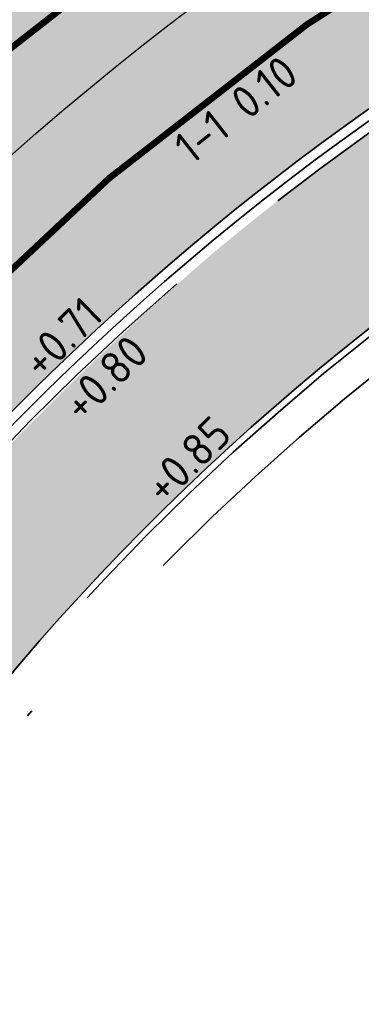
# Model space of a CAD drawing. Header units: metres. Extents: x 132493 to 134960, y 502695 to 503907.
# Tile 30 of 144: x 132773.4 to 132778.64, y 502910.99 to 502926.05. Entities that reach past the tile are written whole.
import ezdxf

# ---------------------------------------------------------------- set-up
doc = ezdxf.new("R2010")
doc.units = ezdxf.units.M
for name, pattern in [('VH-OPSLUITBAND_100X200', [16, 8, -2, 4, -2]), ('VH-TROTTOIRBAND_130-150', [15, 5, -2, 2, -2, 2, -2]), ('VW-1-1_STREEP', [2, 1, -1]), ('XX-PROJECTGRENS', [18, 12, -3, 0, -3])]:
    doc.linetypes.add(name, pattern=pattern)
doc.layers.get('Defpoints').update_dxf_attribs({"color": 3})
for name, color, linetype, lineweight, plot in [('ARC-hoev-btt-300x300x45-grijs-nieuw', 8, 'Continuous', 18, False), ('ARC-hoev-overlagen asfalt rijbaan', 13, 'Continuous', 18, False), ('ARC-hoev-overlagen rood asfalt fiets', 10, 'Continuous', 35, False)]:
    doc.layers.add(name, color=color, linetype=linetype, lineweight=lineweight, plot=plot)
for name, color, linetype, lineweight in [('N-WE-KG-GRENS_WERKGRENS-G', 5, 'XX-PROJECTGRENS', 35), ('N-WE-VH-GOOT_TEGEL-G', 170, 'Continuous', 35), ('N-WE-VH-KANTOPSLUITING_OPSLUITBAND_100X200-G', 150, 'VH-OPSLUITBAND_100X200', 35), ('N-WE-VH-KANTOPSLUITING_TROTTOIRBAND_130 150-G', 210, 'VH-TROTTOIRBAND_130-150', 35), ('N-WE-VH-KANTOPSLUITING_VOORKANTBAND-G', 7, 'Continuous', 35), ('N-WE-VW-MARKERING-T25', 7, 'Continuous', 25), ('N-WE-VW-MARKERING_LANGS_STREEP_11_010-G', 7, 'VW-1-1_STREEP', 13), ('X-XX-AL-DETAIL1-T25', 7, 'Continuous', 25)]:
    doc.layers.add(name, color=color, linetype=linetype, lineweight=lineweight)
doc.styles.add('NLCS-ISO-M200-T25', font='NLCS-ISO.ttf', dxfattribs={"height": 0.5})

msp = doc.modelspace()

# ---------------------------------------------------------------- hatches: boundary and pattern name
at = {"layer": 'ARC-hoev-btt-300x300x45-grijs-nieuw', "transparency": 33554687}
h = msp.add_hatch(color=256, dxfattribs=at)
h.dxf.hatch_style = 1
edge = h.paths.add_edge_path()
edge.add_arc((132802.5142127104, 502890.7346594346), 41.06178601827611, 140.2339562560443, 153.0967261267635, ccw=False)
edge.add_arc((132807.5915651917, 502886.202989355), 47.86383955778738, 130.7251099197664, 139.9519572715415, ccw=False)
edge.add_arc((132801.8692654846, 502891.8580647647), 39.84999999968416, 104.1842331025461, 129.7946891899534, ccw=False)
edge.add_line((132792.1043975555, 502930.4931505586), (132806.8992406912, 502934.2324897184))
edge.add_line((132806.8992406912, 502934.2324897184), (132807.4876505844, 502931.8973816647))
edge.add_line((132807.4876505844, 502931.8973816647), (132792.6924949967, 502928.1663197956))
edge.add_arc((132801.8692654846, 502891.8580647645), 37.4499999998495, 104.18423310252, 137.8521998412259)
edge.add_arc((132802.7551598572, 502891.1397540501), 38.58888525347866, 137.9441194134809, 150.0217578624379)
edge.add_line((132769.3288803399, 502910.4215045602), (132765.5189501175, 502903.9595742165))
edge.add_line((132765.5189501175, 502903.9595742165), (132763.4529295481, 502905.1808682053))
edge.add_line((132763.4529295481, 502905.1808682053), (132765.8964749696, 502909.3145290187))
at = {"layer": 'ARC-hoev-overlagen asfalt rijbaan', "transparency": 33554636}
h = msp.add_hatch(color=256, dxfattribs=at)
h.dxf.hatch_style = 1
edge = h.paths.add_edge_path()
edge.add_line((132791.0262189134, 502934.7590069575), (132818.585084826, 502941.7249345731))
edge.add_line((132818.585084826, 502941.7249345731), (132819.2052592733, 502939.3025353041))
edge.add_line((132819.2052592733, 502939.3025353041), (132791.6388204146, 502932.3352249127))
edge.add_arc((132801.8692654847, 502891.8580647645), 41.74999999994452, 104.1842331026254, 140.9675009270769)
edge.add_line((132769.4383299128, 502918.1505906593), (132767.4304065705, 502919.6434475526))
edge.add_arc((132801.8692654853, 502891.8580647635), 44.25000000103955, 104.18423310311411, 141.1032983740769, ccw=False)
at = {"layer": 'ARC-hoev-overlagen rood asfalt fiets', "transparency": 33554534}
h = msp.add_hatch(color=256, dxfattribs=at)
h.dxf.hatch_style = 1
edge = h.paths.add_edge_path()
edge.add_arc((132801.8695271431, 502891.8576569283), 45.8504595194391, 104.18442522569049, 141.182238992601, ccw=False)
edge.add_line((132790.6341539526, 502936.310227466), (132797.9314471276, 502938.1712177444))
edge.add_line((132797.9314471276, 502938.1712177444), (132797.8986412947, 502938.3010153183))
edge.add_line((132797.8986412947, 502938.3010153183), (132818.1522248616, 502943.4200299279))
edge.add_line((132818.1522248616, 502943.4200299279), (132818.5852122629, 502941.7244355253))
edge.add_line((132818.5852122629, 502941.7244355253), (132791.0262189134, 502934.7590069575))
edge.add_arc((132801.8692654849, 502891.8580647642), 44.2500000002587, 104.1842331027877, 141.1032983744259)
edge.add_line((132767.4304065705, 502919.6434475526), (132766.1454310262, 502920.5988050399))
h = msp.add_hatch(color=256, dxfattribs=at)
h.dxf.hatch_style = 1
edge = h.paths.add_edge_path()
edge.add_arc((132801.8692654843, 502891.8580647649), 41.7499999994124, 104.18423310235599, 140.9675009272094, ccw=False)
edge.add_line((132791.6388204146, 502932.3352249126), (132819.2037656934, 502939.3021578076))
edge.add_line((132819.2037656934, 502939.3021578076), (132819.5996398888, 502937.7519000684))
edge.add_line((132819.5996398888, 502937.7519000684), (132792.0308853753, 502930.784004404))
edge.add_arc((132801.8692654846, 502891.8580647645), 40.14999999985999, 104.1842331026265, 140.8717074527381)
edge.add_line((132770.7235098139, 502917.1950812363), (132769.4383299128, 502918.1505906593))

# ---------------------------------------------------------------- linework, layer by layer
at = {"layer": 'Defpoints', "flags": 128}
msp.add_lwpolyline([(132709.0308616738, 502839.8203976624), (132729.8964071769, 502859.0689490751, 0.06666250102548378), (132741.1172341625, 502873.5865048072), (132751.9131079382, 502891.8495090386), (132763.8091307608, 502911.9735971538), (132764.8530636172, 502913.7395820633, -0.1999422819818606), (132791.332519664, 502933.5471159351), (132818.6911362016, 502940.4619000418)], format="xyb", dxfattribs=at)
at = {"layer": 'N-WE-KG-GRENS_WERKGRENS-G', "flags": 128}
for points in [[(132713.8574613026, 502831.0580347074, 0.005570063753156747), (132736.3364398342, 502852.2821149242, 0.02528372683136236), (132742.3564131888, 502859.0920275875, 0.02378065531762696), (132764.8374316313, 502894.8777678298), (132764.3316825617, 502900.7720262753), (132769.1033134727, 502908.8440283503), (132770.1472463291, 502910.6100132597, -0.1999422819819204), (132792.8395207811, 502927.5846064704), (132821.6574329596, 502934.8682218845), (132821.8774908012, 502934.9238406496, -0.3826627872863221), (132824.7147034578, 502933.4345395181), (132826.4403593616, 502928.7457023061), (132836.0126593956, 502932.3790914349), (132835.1422824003, 502934.6408631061, -0.4190667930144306), (132837.1916569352, 502939.0343225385), (132839.9460323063, 502940.0107226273), (132859.0093786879, 502946.7684991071), (132896.4310291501, 502960.6877564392), (132897.8682955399, 502961.2223582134, -0.414545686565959), (132902.241647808, 502959.2173635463), (132903.1718656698, 502956.771019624), (132912.9374155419, 502960.2426878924), (132911.7843959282, 502963.3955454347, -0.4150905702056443), (132913.474181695, 502967.0613674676), (132914.7767187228, 502967.5397454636), (132938.3614250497, 502976.2016140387), (132937.6224978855, 502978.218195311), (133021.3873068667, 503008.0323382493), (133021.6649358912, 503007.2559797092), (133025.6326239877, 503008.6090530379), (133041.138442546, 503014.1171993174, -0.1103685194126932), (133061.9198871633, 503016.654221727), (133077.9674409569, 503015.0705569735), (133083.2493027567, 503014.5493125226, -0.006082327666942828), (133083.442742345, 503014.5278438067, -0.2579390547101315), (133089.7072472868, 503009.9835794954), (133098.6401080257, 503013.1295457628, -0.265135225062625), (133100.7363959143, 503020.7744244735), (133115.8269476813, 503035.8476061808, -0.1102594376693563), (133133.4898386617, 503047.0494830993), (133134.6884052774, 503047.4809715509), (133135.5872467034, 503044.9842156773), (133140.9956119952, 503046.8551439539), (133153.4352097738, 503051.2787820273), (133217.6736325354, 503075.2692786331), (133227.6286606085, 503079.1045076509), (133231.4393499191, 503077.3620802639), (133233.221242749, 503081.2590805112), (133256.6406850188, 503090.2815487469), (133275.2480078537, 503097.9132657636), (133286.8641141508, 503102.663705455), (133286.9959372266, 503102.611572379), (133301.2143453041, 503108.4141632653), (133308.6707664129, 503105.028186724), (133316.0634265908, 503108.0857307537), (133318.7108270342, 503114.6835351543), (133331.4339915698, 503120.1368624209), (133350.4881779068, 503128.3037546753), (133350.949471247, 503129.2663756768, -0.0005797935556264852), (133353.8959263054, 503130.4761869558, -0.007004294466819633), (133389.706913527, 503144.5492659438), (133398.1815961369, 503145.8738086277), (133401.0319163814, 503146.3192967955), (133400.8006422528, 503151.1583812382, -0.0522661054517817), (133447.2343836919, 503162.6708405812), (133447.9712047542, 503161.9662686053), (133449.108795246, 503158.5337313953), (133471.022142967, 503165.2937241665, 0.09025762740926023), (133473.9172051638, 503167.2191786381, 0.00453534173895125), (133476.4858831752, 503167.8750114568), (133478.7565008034, 503166.4598963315, 0.01475269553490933), (133490.5712790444, 503170.4471541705)], [(132708.726317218, 502847.7705982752), (132708.7889737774, 502849.3249708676), (132723.0757401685, 502862.504571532, 0.07308262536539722), (132734.9296173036, 502877.1697995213), (132757.8275011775, 502915.9053533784), (132758.6960745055, 502915.4095598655), (132759.1679985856, 502916.2078974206), (132760.3906122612, 502915.428677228), (132762.0341197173, 502915.8510020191, -0.02648883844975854), (132766.1507159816, 502921.6317261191), (132767.8034618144, 502923.534666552, -0.1483820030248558), (132790.4768695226, 502936.940914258), (132818.0074301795, 502943.8991565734), (132826.6721795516, 502946.2000181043), (132835.264211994, 502948.5399119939), (132853.030991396, 502954.7204042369), (132855.5430462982, 502955.5943731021), (132893.6670651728, 502969.9346445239), (132910.8290254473, 502976.3377393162), (132910.5933421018, 502976.9694320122), (132951.5685618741, 502992.095440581), (132985.7215004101, 503004.1337105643), (133023.3796153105, 503017.6374153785), (133037.161335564, 503022.778453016), (133036.8284805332, 503023.8357818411), (133048.3715800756, 503027.8953449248), (133048.7193525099, 503026.8650944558), (133128.2114173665, 503054.4031933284)]]:
    msp.add_lwpolyline(points, format="xyb", dxfattribs=at)
at = {"layer": 'N-WE-VH-GOOT_TEGEL-G', "flags": 128}
for points in [[(132766.1454310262, 502920.5988050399, -0.1628522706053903), (132790.6341539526, 502936.310227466), (132797.9353973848, 502938.1555883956)], [(132770.7235098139, 502917.1950812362, -0.161460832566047), (132792.0308853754, 502930.7840044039), (132819.5996398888, 502937.7519000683)], [(132770.7235098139, 502917.1950812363, -0.1614608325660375), (132792.0308853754, 502930.784004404), (132819.3962871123, 502937.7005034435)], [(132766.1454310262, 502920.5988050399, -0.162852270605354), (132790.6341539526, 502936.3102274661)], [(132766.1454310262, 502920.5988050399, -0.162852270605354), (132790.6341539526, 502936.3102274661)]]:
    msp.add_lwpolyline(points, format="xyb", dxfattribs=at)
at = {"layer": 'N-WE-VH-KANTOPSLUITING_OPSLUITBAND_100X200-G', "flags": 128}
msp.add_lwpolyline([(132765.6050343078, 502903.908686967), (132768.6728875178, 502909.0984675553), (132769.7168203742, 502910.8644524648, -0.199942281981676), (132792.7169990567, 502928.0693685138), (132821.5349112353, 502935.352983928), (132821.7549690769, 502935.4086026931, -0.3826627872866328), (132825.1832760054, 502933.6090261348), (132826.3447598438, 502930.4899362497)], format="xyb", dxfattribs=at)
at = {"layer": 'N-WE-VH-KANTOPSLUITING_TROTTOIRBAND_130 150-G', "flags": 128}
for points in [[(132796.8923723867, 502938.2014016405), (132790.5606417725, 502936.6010813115, 0.1936644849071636), (132762.7206967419, 502916.2959874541)], [(132763.9618020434, 502906.0417101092), (132766.5207827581, 502910.3706487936), (132767.5647156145, 502912.1366337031, -0.1999422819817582), (132792.1043975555, 502930.4931505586), (132806.8992406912, 502934.2324897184)]]:
    msp.add_lwpolyline(points, format="xyb", dxfattribs=at)
at = {"layer": 'N-WE-VH-KANTOPSLUITING_VOORKANTBAND-G', "flags": 128}
for points in [[(132797.8986412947, 502938.3010153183), (132790.5973978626, 502936.4556543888, 0.1936644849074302), (132762.847940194, 502916.2165575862)], [(132754.4956336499, 502890.3228915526), (132766.3916564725, 502910.4469796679), (132767.4355893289, 502912.2129645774, -0.1999422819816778), (132792.0676414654, 502930.6385774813), (132819.4334003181, 502937.5551667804)], [(132765.5189501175, 502903.9595742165), (132768.5868033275, 502909.1493548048), (132769.6307361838, 502910.9153397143, -0.1999422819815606), (132792.6924949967, 502928.1663197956), (132821.5104071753, 502935.4499352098)]]:
    msp.add_lwpolyline(points, format="xyb", dxfattribs=at)
at = {"layer": 'N-WE-VW-MARKERING_LANGS_STREEP_11_010-G', "ltscale": 4, "const_width": 0.1, "flags": 128}
for points in [[(132767.4304065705, 502919.6434475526, -0.1624978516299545), (132791.0262189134, 502934.7590069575), (132818.5852122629, 502941.7244355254)], [(132769.4383299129, 502918.1505906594, -0.1618897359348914), (132791.6388204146, 502932.3352249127), (132819.2037656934, 502939.3021578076)], [(132819.0004129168, 502939.2507611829), (132791.6388204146, 502932.3352249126, 0.1618897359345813), (132769.4383299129, 502918.1505906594)]]:
    msp.add_lwpolyline(points, format="xyb", dxfattribs=at)

# ---------------------------------------------------------------- texts
at = {"layer": 'N-WE-VW-MARKERING-T25', "insert": (132775.7206684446, 502924.2057858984), "char_height": 0.4999999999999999, "attachment_point": 1, "rotation": 38.27792238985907, "style": 'NLCS-ISO-M200-T25'}
msp.add_mtext_dynamic_manual_height_columns('1-1 0.10', width=3.640096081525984, gutter_width=2.499999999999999, heights=[0], dxfattribs=at)
at = {"layer": 'X-XX-AL-DETAIL1-T25', "char_height": 0.4999999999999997, "attachment_point": 1, "rotation": 44.40032624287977, "style": 'NLCS-ISO-M200-T25'}
for s, insert in [('+0.71', (132773.3875764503, 502920.8916069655)), ('+0.80', (132774.006958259, 502920.2286390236)), ('+0.85', (132775.2625417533, 502918.9750721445))]:
    msp.add_mtext_dynamic_manual_height_columns(s, width=2.253737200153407, gutter_width=2.499999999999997, heights=[0], dxfattribs=dict(at, insert=insert))

doc.saveas('drawing.dxf')
